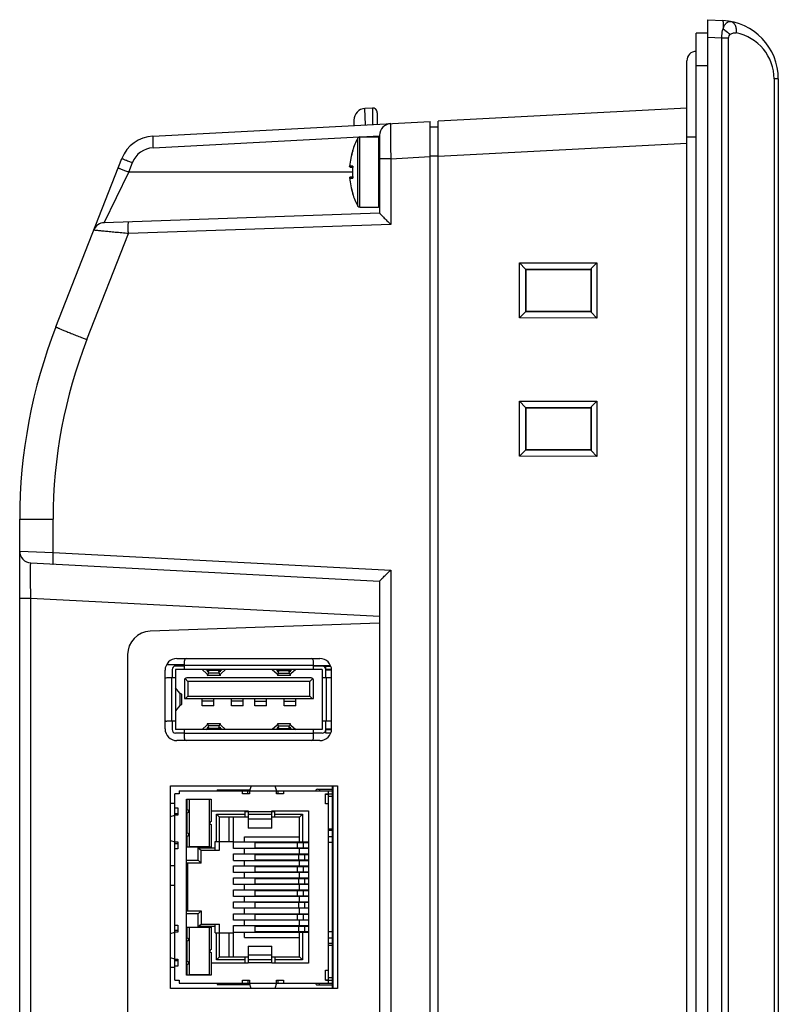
# Model space of a CAD drawing. Header units: millimetres. Extents: x 0 to 1189, y 0 to 841.
# Tile 4 of 17: x 109 to 173, y 516 to 600. Entities that reach past the tile are written whole.
import ezdxf

# ---------------------------------------------------------------- set-up
doc = ezdxf.new("R2010")
doc.units = ezdxf.units.MM
doc.header["$LTSCALE"] = 65.395
for name, color, linetype in [('CONNECTOR_GUIDE-RX10-SHAPE', 7, 'CONTINUOUS'), ('FRONT_CASE-RX10-SHAPE', 7, 'CONTINUOUS'), ('M3X8-SHAPE', 7, 'CONTINUOUS'), ('MAIN_PCB_ASSY_RX10-SHAPE', 7, 'CONTINUOUS'), ('REAR_CASE-RX10-SHAPE', 7, 'CONTINUOUS'), ('SD_COVER_RX-SHAPE', 7, 'CONTINUOUS'), ('SEAL_GASKET_RX10-SHAPE', 7, 'CONTINUOUS'), ('USB-1001-008-01001_CNC-SHAPE', 7, 'CONTINUOUS'), ('XRJM-S-01-8-8-X-SHAPE', 7, 'CONTINUOUS')]:
    doc.layers.add(name, color=color, linetype=linetype)

msp = doc.modelspace()

# ---------------------------------------------------------------- linework, layer by layer
at = {"layer": 'CONNECTOR_GUIDE-RX10-SHAPE', "color": 7, "linetype": 'Continuous'}
for p, q in [((121.995, 545.538), (134.195, 545.538)), ((120.995, 539.538), (120.995, 544.538)), ((135.195, 539.538), (135.195, 544.538)), ((134.195, 538.538), (121.995, 538.538)), ((121.445, 517.388), (121.445, 534.688)), ((121.445, 534.688), (135.695, 534.688)), ((135.695, 534.688), (135.695, 517.388)), ((135.695, 517.388), (121.445, 517.388))]:
    msp.add_line(p, q, dxfattribs=at)
for centre, start, end in [((121.995, 544.538), 90, 180), ((134.195, 544.538), 0, 90), ((121.995, 539.538), 180, 270), ((134.195, 539.538), 270, 0)]:
    msp.add_arc(centre, 1, start, end, dxfattribs=at)
at = {"layer": 'FRONT_CASE-RX10-SHAPE', "color": 7, "linetype": 'Continuous'}
for p, q in [((167.295, 384.038), (167.295, 600.038)), ((167.295, 600.038), (168.556, 599.972)), ((167.295, 598.54), (168.469, 598.479)), ((168.469, 385.598), (168.469, 598.479)), ((168.469, 598.479), (169.056, 598.479)), ((169.056, 385.598), (169.056, 598.479)), ((172.934, 594.979), (172.934, 389.097)), ((173.295, 594.979), (172.934, 594.979)), ((173.295, 594.979), (173.295, 389.097)), ((165.495, 592.496), (144.295, 591.385)), ((144.295, 392.691), (144.295, 591.385)), ((144.295, 588.389), (165.495, 589.5)), ((151.221, 579.284), (157.82, 579.291)), ((151.221, 574.592), (151.221, 579.284)), ((151.739, 578.767), (151.221, 579.284)), ((151.739, 578.767), (157.329, 578.772)), ((151.739, 578.767), (151.766, 578.767)), ((151.766, 575.11), (151.766, 578.767)), ((151.766, 578.767), (151.795, 578.738)), ((157.329, 578.772), (157.295, 578.738)), ((157.33, 578.8), (157.329, 578.772)), ((157.33, 578.8), (157.82, 579.291)), ((157.33, 578.8), (157.33, 575.076)), ((157.82, 579.291), (157.82, 574.585)), ((151.795, 575.138), (151.795, 578.738)), ((151.795, 578.738), (157.295, 578.738)), ((157.295, 578.738), (157.295, 575.138)), ((151.739, 575.109), (151.221, 574.592)), ((157.82, 574.585), (151.221, 574.592)), ((151.766, 575.11), (151.739, 575.109)), ((157.329, 575.104), (151.739, 575.109)), ((151.766, 575.11), (151.795, 575.138)), ((157.295, 575.138), (151.795, 575.138)), ((157.329, 575.104), (157.295, 575.138)), ((157.329, 575.104), (157.33, 575.076)), ((157.33, 575.076), (157.82, 574.585)), ((151.221, 567.484), (157.82, 567.491)), ((151.221, 562.792), (151.221, 567.484)), ((151.739, 566.967), (151.221, 567.484)), ((157.33, 567), (157.329, 566.972)), ((157.33, 567), (157.82, 567.491)), ((157.33, 567), (157.33, 563.276)), ((157.82, 567.491), (157.82, 562.785)), ((151.739, 566.967), (157.329, 566.972)), ((151.739, 566.967), (151.766, 566.967)), ((151.766, 563.31), (151.766, 566.967)), ((151.766, 566.967), (151.795, 566.938)), ((151.795, 563.338), (151.795, 566.938)), ((151.795, 566.938), (157.295, 566.938)), ((157.329, 566.972), (157.295, 566.938)), ((157.295, 566.938), (157.295, 563.338)), ((151.739, 563.309), (151.221, 562.792)), ((151.766, 563.31), (151.739, 563.309)), ((157.329, 563.304), (151.739, 563.309)), ((151.766, 563.31), (151.795, 563.338)), ((157.295, 563.338), (151.795, 563.338)), ((157.329, 563.304), (157.295, 563.338)), ((157.329, 563.304), (157.33, 563.276)), ((157.33, 563.276), (157.82, 562.785)), ((157.82, 562.785), (151.221, 562.792))]:
    msp.add_line(p, q, dxfattribs=at)
for centre, radius, start, end in [((168.295, 594.979), 5, 0, 87), ((168.934, 594.979), 4, 359.99999, 79.06569)]:
    msp.add_arc(centre, radius, start, end, dxfattribs=at)
for points, knots in [([(168.556, 599.972), (168.562, 599.972), (168.569, 599.95), (168.575, 599.917), (168.581, 599.856), (168.585, 599.776), (168.588, 599.673), (168.589, 599.501), (168.588, 599.363), (168.586, 599.265)], [0, 0, 0, 0, 0.02184, 0.073918, 0.157827, 0.272681, 0.41675, 0.587847, 1, 1, 1, 1]), ([(168.586, 599.265), (168.619, 599.367), (168.694, 599.549), (168.855, 599.764), (169.044, 599.889), (169.182, 599.9), (169.243, 599.888)], [0, 0, 0, 0, 0.327966, 0.595428, 0.811263, 1, 1, 1, 1]), ([(169.243, 599.888), (169.319, 599.873), (169.475, 599.788), (169.628, 599.553), (169.707, 599.247), (169.706, 599.022), (169.693, 598.906)], [0, 0, 0, 0, 0.199414, 0.429905, 0.700363, 1, 1, 1, 1]), ([(168.469, 598.479), (168.472, 598.548), (168.488, 598.813), (168.532, 599.077), (168.586, 599.265)], [0, 0, 0, 0, 0.263081, 1, 1, 1, 1]), ([(168.586, 599.265), (168.641, 599.23), (168.854, 599.082), (169.041, 598.895), (169.153, 598.738)], [0, 0, 0, 0, 0.253228, 1, 1, 1, 1]), ([(169.153, 598.738), (169.217, 598.815), (169.397, 598.923), (169.599, 598.924), (169.693, 598.906)], [0, 0, 0, 0, 0.51373, 1, 1, 1, 1]), ([(169.056, 598.479), (169.056, 598.503), (169.065, 598.597), (169.109, 598.685), (169.153, 598.738)], [0, 0, 0, 0, 0.263463, 1, 1, 1, 1])]:
    msp.add_open_spline(points, degree=3, knots=knots, dxfattribs=at)
at = {"layer": 'M3X8-SHAPE', "color": 7, "linetype": 'Continuous'}
for p, q in [((137.436, 584.142), (137.436, 589.934)), ((137.612, 584.038), (137.612, 590.038)), ((137.612, 590.038), (139.195, 590.038)), ((139.195, 590.038), (139.195, 584.038)), ((139.295, 589.938), (139.295, 588.177)), ((137.002, 588.868), (136.979, 588.868)), ((137.002, 587.547), (136.738, 587.547)), ((136.99, 587.438), (136.829, 587.438)), ((136.738, 586.53), (137.002, 586.53)), ((136.829, 586.638), (136.99, 586.638)), ((137.002, 585.208), (136.979, 585.208)), ((137.612, 584.038), (139.195, 584.038))]:
    msp.add_line(p, q, dxfattribs=at)
for centre, radius, start, end in [((142.72, 587.038), 6.025, 151.26978, 162.31417), ((137.612, 589.838), 0.2, 90, 151.26974), ((139.195, 589.938), 0.1, 0, 90), ((142.72, 587.038), 6.004, 162.33147, 175.22289), ((142.72, 587.038), 6.004, 162.24875, 175.14179), ((137.075, 588.838), 0.1, 162.31417, 201.72692), ((137.098, 588.829), 0.104, 157.5447, 162.32094), ((136.837, 587.53), 0.101, 170.35055, 172.68114), ((136.836, 587.53), 0.0996, 172.68119, 175.22051), ((142.72, 587.038), 5.745, 175.2296, 184.7704), ((142.72, 587.038), 5.74, 174.91839, 185.08161), ((137.113, 587.503), 0.119, 158.42395, 162.7235), ((136.836, 586.546), 0.1, 184.78689, 189.65488), ((142.72, 587.038), 6.004, 184.77711, 197.66853), ((142.72, 587.038), 6.004, 184.85821, 197.75125), ((137.113, 586.573), 0.119, 197.2798, 201.57935), ((137.075, 585.238), 0.1, 158.26765, 197.68583), ((142.72, 587.038), 6.025, 197.68583, 208.73022), ((137.098, 585.247), 0.104, 197.67914, 202.45548), ((137.612, 584.238), 0.2, 208.73026, 270), ((139.195, 584.138), 0.1, 270, 0)]:
    msp.add_arc(centre, radius, start, end, dxfattribs=at)
for points, knots in [([(136.829, 587.438), (136.814, 587.438), (136.786, 587.445), (136.754, 587.471), (136.738, 587.504), (136.736, 587.527), (136.737, 587.538)], [0, 0, 0, 0, 0.296204, 0.553895, 0.782279, 1, 1, 1, 1]), ([(136.737, 586.538), (136.736, 586.549), (136.738, 586.572), (136.754, 586.605), (136.786, 586.631), (136.814, 586.638), (136.829, 586.638)], [0, 0, 0, 0, 0.217747, 0.446103, 0.703795, 1, 1, 1, 1])]:
    msp.add_open_spline(points, degree=3, knots=knots, dxfattribs=at)
for points in [[(136.999, 587.538), (136.997, 587.531), (136.995, 587.523), (136.995, 587.516)], [(136.999, 586.538), (136.997, 586.545), (136.995, 586.553), (136.995, 586.56)]]:
    msp.add_open_spline(points, degree=3, dxfattribs=at)
at = {"layer": 'MAIN_PCB_ASSY_RX10-SHAPE', "color": 7, "linetype": 'Continuous'}
for p, q in [((135.295, 534.093), (135.295, 534.243)), ((135.295, 529.463), (135.295, 529.613)), ((135.295, 517.833), (135.295, 517.983))]:
    msp.add_line(p, q, dxfattribs=at)
at = {"layer": 'MAIN_PCB_ASSY_RX10-SHAPE', "color": 7, "linetype": 'Continuous', "const_width": 0.178}
msp.add_lwpolyline([(135.295, 517.388), (135.295, 534.688)], dxfattribs=at)
at = {"layer": 'REAR_CASE-RX10-SHAPE', "color": 7, "linetype": 'Continuous'}
for p, q in [((119.948, 590.109), (143.595, 591.348)), ((143.595, 392.728), (143.595, 591.348)), ((144.295, 590.855), (143.595, 590.855)), ((119.965, 589.111), (137.569, 590.033)), ((137.664, 590.038), (139.295, 590.124)), ((139.295, 590.174), (139.295, 583.537)), ((111.688, 573.834), (117.311, 588.206)), ((140.242, 588.177), (139.295, 588.177)), ((140.242, 588.177), (143.595, 588.353)), ((140.242, 588.177), (140.242, 582.572)), ((144.295, 588.389), (143.595, 588.389)), ((117.893, 587.038), (118.208, 587.842)), ((115.812, 582.718), (117.893, 587.038)), ((136.975, 587.038), (117.893, 587.038)), ((139.295, 583.538), (115.812, 582.718)), ((140.242, 582.572), (117.866, 581.791)), ((114.325, 572.741), (117.866, 581.791)), ((113.858, 572.925), (114.09, 572.833)), ((114.09, 572.833), (114.325, 572.741)), ((108.595, 398.358), (108.595, 557.438)), ((108.595, 557.438), (111.438, 557.438)), ((111.438, 554.597), (111.438, 557.438)), ((108.595, 554.696), (111.438, 554.597)), ((111.438, 554.597), (140.242, 553.087)), ((109.542, 553.697), (139.295, 552.138)), ((140.242, 553.087), (140.242, 415.689)), ((139.295, 552.139), (139.295, 416.637)), ((108.595, 550.701), (109.542, 550.701)), ((109.542, 418.075), (109.542, 550.701)), ((109.542, 550.701), (139.295, 549.142)), ((139.295, 548.551), (119.725, 547.867)), ((117.795, 545.869), (117.795, 425.908)), ((122.645, 544.989), (121.11, 545)), ((135.095, 544.902), (133.645, 544.912)), ((121.077, 543.876), (120.995, 543.875)), ((120.995, 540.188), (121.114, 540.191)), ((132.43, 534.688), (135.295, 534.638)), ((121.445, 533.196), (121.835, 533.203)), ((121.445, 527.88), (121.835, 527.873)), ((121.445, 526.196), (121.835, 526.203)), ((121.445, 519.196), (121.836, 519.203))]:
    msp.add_line(p, q, dxfattribs=at)
for centre, radius, start, end in [((140.295, 590.174), 1, 93, 180), ((120.105, 587.113), 3, 93, 158.632), ((120.07, 587.113), 2, 93.00017, 158.63183), ((115.847, 581.719), 1, 92, 158.632), ((153.595, 557.438), 45, 158.632, 180), ((153.438, 557.438), 42, 158.63209, 179.99991), ((109.595, 554.696), 1, 180, 267), ((119.795, 545.869), 2, 92, 180)]:
    msp.add_arc(centre, radius, start, end, dxfattribs=at)
for points, knots in [([(140.242, 591.173), (140.241, 591.173), (140.239, 591.166), (140.237, 591.156), (140.235, 591.137), (140.232, 591.1), (140.229, 591.034), (140.226, 590.935), (140.224, 590.81), (140.222, 590.659), (140.221, 590.485), (140.221, 590.209), (140.222, 589.819), (140.226, 589.308), (140.233, 588.754), (140.239, 588.372), (140.242, 588.177)], [0, 0, 0, 0, 0.001499, 0.00523, 0.011309, 0.019751, 0.043657, 0.076741, 0.118699, 0.169133, 0.227558, 0.29342, 0.444844, 0.617599, 0.80504, 1, 1, 1, 1]), ([(119.948, 590.109), (119.946, 590.109), (119.944, 590.1), (119.942, 590.087), (119.94, 590.062), (119.938, 590.013), (119.937, 589.929), (119.938, 589.807), (119.942, 589.658), (119.95, 589.422), (119.959, 589.238), (119.965, 589.111)], [0, 0, 0, 0, 0.005896, 0.020644, 0.044649, 0.077786, 0.170138, 0.294288, 0.445529, 0.618013, 1, 1, 1, 1]), ([(117.311, 588.206), (117.311, 588.205), (117.32, 588.202), (117.329, 588.196), (117.352, 588.187), (117.38, 588.174), (117.417, 588.158), (117.481, 588.132), (117.578, 588.092), (117.712, 588.038), (117.866, 587.977), (118.033, 587.911), (118.148, 587.865), (118.208, 587.842)], [0, 0, 0, 0, 0.004945, 0.019268, 0.042934, 0.075753, 0.117394, 0.167504, 0.291169, 0.442209, 0.614993, 0.803326, 1, 1, 1, 1]), ([(116.997, 587.402), (116.996, 587.401), (117.005, 587.398), (117.014, 587.392), (117.037, 587.383), (117.065, 587.37), (117.103, 587.355), (117.167, 587.328), (117.264, 587.288), (117.398, 587.234), (117.551, 587.173), (117.718, 587.107), (117.834, 587.061), (117.893, 587.038)], [0, 0, 0, 0, 0.004945, 0.019268, 0.042934, 0.075753, 0.117394, 0.167504, 0.291169, 0.442209, 0.614993, 0.803326, 1, 1, 1, 1]), ([(139.295, 583.537), (139.295, 583.532), (139.306, 583.52), (139.323, 583.497), (139.354, 583.463), (139.411, 583.4), (139.502, 583.306), (139.627, 583.178), (139.768, 583.037), (139.974, 582.833), (140.134, 582.677), (140.242, 582.572)], [0, 0, 0, 0, 0.010133, 0.032739, 0.066793, 0.110755, 0.222318, 0.356728, 0.506272, 0.665652, 1, 1, 1, 1]), ([(117.866, 581.791), (117.861, 581.918), (117.856, 582.103), (117.855, 582.339), (117.856, 582.488), (117.859, 582.611), (117.864, 582.701), (117.87, 582.758), (117.876, 582.782), (117.881, 582.79), (117.883, 582.79)], [0, 0, 0, 0, 0.381021, 0.5531, 0.704031, 0.828003, 0.920362, 0.97781, 0.992997, 1, 1, 1, 1]), ([(117.866, 581.791), (117.674, 581.809), (117.3, 581.844), (116.757, 581.895), (116.255, 581.943), (115.872, 581.981), (115.6, 582.008), (115.427, 582.025), (115.277, 582.041), (115.152, 582.054), (115.053, 582.065), (114.987, 582.072), (114.95, 582.077), (114.93, 582.079), (114.923, 582.082), (114.915, 582.082), (114.915, 582.083)], [0, 0, 0, 0, 0.194322, 0.380502, 0.552339, 0.703722, 0.769917, 0.828858, 0.879921, 0.922533, 0.956196, 0.980507, 0.989055, 0.995158, 0.998805, 1, 1, 1, 1]), ([(111.688, 573.834), (111.687, 573.83), (111.706, 573.821), (111.728, 573.806), (111.779, 573.782), (111.845, 573.752), (111.931, 573.713), (112.081, 573.648), (112.311, 573.551), (112.63, 573.419), (113.003, 573.267), (113.418, 573.1), (113.708, 572.985), (113.858, 572.925)], [0, 0, 0, 0, 0.004998, 0.018777, 0.041476, 0.072958, 0.113021, 0.161374, 0.281543, 0.430051, 0.602669, 0.794475, 1, 1, 1, 1]), ([(111.438, 554.597), (111.431, 554.469), (111.423, 554.285), (111.417, 554.05), (111.416, 553.901), (111.417, 553.777), (111.42, 553.687), (111.426, 553.63), (111.431, 553.606), (111.435, 553.598), (111.438, 553.598)], [0, 0, 0, 0, 0.38109, 0.55317, 0.704088, 0.828041, 0.920382, 0.977817, 0.993, 1, 1, 1, 1]), ([(109.542, 550.701), (109.539, 550.896), (109.533, 551.279), (109.526, 551.834), (109.522, 552.346), (109.521, 552.736), (109.521, 553.011), (109.522, 553.186), (109.524, 553.337), (109.526, 553.462), (109.529, 553.56), (109.532, 553.625), (109.535, 553.663), (109.537, 553.682), (109.539, 553.691), (109.541, 553.697), (109.542, 553.697)], [0, 0, 0, 0, 0.195113, 0.382764, 0.555736, 0.70731, 0.773198, 0.831614, 0.881998, 0.923866, 0.956829, 0.980581, 0.98894, 0.994933, 0.998576, 1, 1, 1, 1]), ([(139.295, 552.139), (139.295, 552.144), (139.306, 552.156), (139.322, 552.178), (139.353, 552.212), (139.41, 552.273), (139.501, 552.366), (139.626, 552.49), (139.767, 552.63), (139.974, 552.831), (140.134, 552.984), (140.242, 553.087)], [0, 0, 0, 0, 0.010002, 0.032374, 0.066141, 0.109817, 0.220945, 0.355202, 0.504869, 0.66459, 1, 1, 1, 1])]:
    msp.add_open_spline(points, degree=3, knots=knots, dxfattribs=at)
at = {"layer": 'SD_COVER_RX-SHAPE', "color": 7, "linetype": 'Continuous'}
for p, q in [((138.674, 592.503), (138.042, 592.47)), ((138.092, 591.06), (138.042, 592.47)), ((138.674, 592.503), (138.693, 591.092)), ((137.095, 591.471), (137.095, 591.008)), ((139.095, 592.104), (139.095, 591.113))]:
    msp.add_line(p, q, dxfattribs=at)
for centre, radius, start, end in [((138.095, 591.471), 1, 93, 180), ((138.695, 592.104), 0.4, 0, 93)]:
    msp.add_arc(centre, radius, start, end, dxfattribs=at)
at = {"layer": 'SEAL_GASKET_RX10-SHAPE', "color": 7, "linetype": 'Continuous'}
for p, q in [((166.295, 388.19), (166.295, 598.886)), ((167.295, 598.886), (166.295, 598.886)), ((165.495, 390.538), (165.495, 596.538)), ((167.295, 596.088), (166.295, 596.088)), ((165.495, 590.038), (166.295, 590.038))]:
    msp.add_line(p, q, dxfattribs=at)
msp.add_arc((166.295, 596.538), 0.8, 90, 180, dxfattribs=at)
at = {"layer": 'USB-1001-008-01001_CNC-SHAPE', "color": 7, "linetype": 'Continuous'}
for p, q in [((122.645, 544.598), (122.645, 545.348)), ((133.645, 544.598), (133.645, 545.348)), ((121.595, 544.598), (121.595, 543.888)), ((122.645, 544.898), (121.895, 544.898)), ((121.895, 544.598), (121.895, 539.478)), ((134.395, 544.598), (121.895, 544.598)), ((133.645, 544.948), (122.645, 544.948)), ((124.155, 544.596), (124.566, 544.218)), ((124.581, 544.506), (124.481, 544.598)), ((124.665, 544.506), (124.581, 544.506)), ((124.679, 544.598), (124.665, 544.512)), ((124.691, 544.282), (124.728, 544.518)), ((124.728, 544.518), (124.719, 544.598)), ((125.583, 544.518), (124.728, 544.518)), ((125.583, 544.518), (125.591, 544.598)), ((125.62, 544.282), (125.583, 544.518)), ((125.632, 544.598), (125.646, 544.512)), ((125.73, 544.506), (125.646, 544.506)), ((125.73, 544.506), (125.829, 544.598)), ((126.155, 544.596), (125.744, 544.218)), ((130.134, 544.596), (130.545, 544.218)), ((130.56, 544.506), (130.46, 544.598)), ((130.56, 544.506), (130.644, 544.506)), ((130.657, 544.598), (130.644, 544.512)), ((130.669, 544.282), (130.707, 544.518)), ((130.707, 544.518), (130.698, 544.598)), ((130.707, 544.518), (131.561, 544.518)), ((131.561, 544.518), (131.57, 544.598)), ((131.599, 544.282), (131.561, 544.518)), ((131.611, 544.598), (131.624, 544.512)), ((131.624, 544.506), (131.708, 544.506)), ((131.708, 544.506), (131.808, 544.598)), ((132.134, 544.596), (131.723, 544.218)), ((134.395, 544.898), (133.645, 544.898)), ((134.395, 544.598), (134.395, 539.478)), ((134.695, 543.888), (134.695, 544.898)), ((134.695, 544.898), (135.095, 544.898)), ((135.095, 544.598), (134.695, 544.598)), ((135.095, 544.548), (134.695, 544.548)), ((135.095, 544.898), (135.12, 544.917)), ((135.186, 544.665), (135.095, 544.598)), ((121.895, 543.888), (121.145, 543.888)), ((121.545, 543.888), (121.545, 540.188)), ((122.645, 543.688), (122.645, 542.138)), ((122.945, 543.588), (122.703, 543.829)), ((133.445, 543.888), (122.845, 543.888)), ((122.945, 543.588), (122.945, 542.338)), ((133.345, 543.588), (122.945, 543.588)), ((125.688, 544.098), (124.622, 544.098)), ((125.62, 544.282), (124.691, 544.282)), ((131.667, 544.098), (130.601, 544.098)), ((130.669, 544.282), (131.599, 544.282)), ((133.345, 543.588), (133.586, 543.829)), ((133.345, 542.338), (133.345, 543.588)), ((133.645, 542.138), (133.645, 543.688)), ((135.145, 543.888), (134.395, 543.888)), ((134.745, 543.888), (134.745, 540.188)), ((122.265, 542.572), (121.895, 543.039)), ((122.265, 542.572), (122.265, 541.539)), ((122.395, 542.494), (122.395, 541.617)), ((122.645, 542.138), (133.645, 542.138)), ((122.745, 542.138), (122.945, 542.338)), ((122.945, 542.338), (133.345, 542.338)), ((124.145, 541.508), (124.145, 542.138)), ((125.145, 541.89), (124.145, 541.89)), ((125.145, 541.508), (125.145, 542.138)), ((126.645, 541.508), (126.645, 542.138)), ((127.645, 541.89), (126.645, 541.89)), ((127.645, 541.508), (127.645, 542.138)), ((128.645, 541.508), (128.645, 542.138)), ((128.645, 541.89), (129.645, 541.89)), ((129.645, 541.508), (129.645, 542.138)), ((131.145, 541.508), (131.145, 542.138)), ((131.145, 541.89), (132.145, 541.89)), ((132.145, 541.508), (132.145, 542.138)), ((133.545, 542.138), (133.345, 542.338)), ((122.265, 541.539), (121.895, 541.073)), ((125.145, 541.508), (124.145, 541.508)), ((127.645, 541.508), (126.645, 541.508)), ((129.645, 541.508), (128.645, 541.508)), ((132.145, 541.508), (131.145, 541.508)), ((121.895, 540.188), (121.145, 540.188)), ((121.595, 540.188), (121.595, 539.478)), ((135.145, 540.188), (134.395, 540.188)), ((134.695, 539.178), (134.695, 540.188)), ((134.395, 539.478), (121.895, 539.478)), ((122.645, 538.728), (122.645, 539.478)), ((124.566, 539.858), (124.155, 539.48)), ((124.481, 539.478), (124.581, 539.57)), ((124.665, 539.57), (124.581, 539.57)), ((125.688, 539.978), (124.622, 539.978)), ((124.665, 539.564), (124.679, 539.478)), ((124.728, 539.558), (124.691, 539.794)), ((125.62, 539.794), (124.691, 539.794)), ((124.719, 539.478), (124.728, 539.558)), ((125.583, 539.558), (124.728, 539.558)), ((125.583, 539.558), (125.62, 539.794)), ((125.591, 539.478), (125.583, 539.558)), ((125.646, 539.564), (125.632, 539.478)), ((125.73, 539.57), (125.646, 539.57)), ((125.829, 539.478), (125.73, 539.57)), ((125.744, 539.858), (126.155, 539.48)), ((130.545, 539.858), (130.134, 539.48)), ((130.46, 539.478), (130.56, 539.57)), ((130.56, 539.57), (130.644, 539.57)), ((131.667, 539.978), (130.601, 539.978)), ((130.644, 539.564), (130.657, 539.478)), ((130.707, 539.558), (130.669, 539.794)), ((130.669, 539.794), (131.599, 539.794)), ((130.698, 539.478), (130.707, 539.558)), ((130.707, 539.558), (131.561, 539.558)), ((131.561, 539.558), (131.599, 539.794)), ((131.57, 539.478), (131.561, 539.558)), ((131.624, 539.564), (131.611, 539.478)), ((131.624, 539.57), (131.708, 539.57)), ((131.808, 539.478), (131.708, 539.57)), ((131.723, 539.858), (132.134, 539.48)), ((133.645, 538.728), (133.645, 539.478)), ((134.695, 539.528), (135.095, 539.528)), ((134.695, 539.478), (135.095, 539.478)), ((135.095, 539.478), (135.186, 539.411)), ((122.645, 539.178), (121.895, 539.178)), ((133.645, 539.128), (122.645, 539.128)), ((134.395, 539.178), (133.645, 539.178)), ((135.095, 539.178), (134.695, 539.178)), ((135.12, 539.16), (135.095, 539.178))]:
    msp.add_line(p, q, dxfattribs=at)
for centre, radius, start, end in [((122.845, 545.348), 0.2, 108.13162, 180), ((133.445, 545.348), 0.2, 0, 71.86838), ((121.895, 544.598), 0.3, 90, 180), ((134.395, 544.598), 0.3, 0, 90), ((135.095, 544.348), 0.2, 59.89461, 90), ((121.145, 543.688), 0.2, 90, 138.80811), ((122.845, 543.688), 0.2, 90, 180), ((133.445, 543.688), 0.2, 0, 90), ((135.145, 543.688), 0.2, 75.47615, 90), ((121.145, 540.388), 0.2, 221.19189, 270), ((135.145, 540.388), 0.2, 270, 284.52385), ((121.895, 539.478), 0.3, 180, 270), ((134.395, 539.478), 0.3, 270, 0), ((135.095, 539.728), 0.2, 270, 300.10539), ((122.845, 538.728), 0.2, 180, 251.86838), ((133.445, 538.728), 0.2, 288.13162, 0)]:
    msp.add_arc(centre, radius, start, end, dxfattribs=at)
for centre, major_axis, ratio, start_param, end_param in [((124.622, 544.898), (0, 0.5), 0.13347, -3.812692, -2.452812), ((125.688, 544.898), (0, 0.5), 0.13347, 2.452812, 3.812692), ((130.601, 544.898), (0, 0.5), 0.13347, -3.812692, -2.452812), ((131.667, 544.898), (0, 0.5), 0.13347, 2.452812, 3.812692), ((124.622, 544.898), (0, 0.8), 0.13347, 2.587557, 3.83388), ((125.688, 544.898), (0, 0.8), 0.13347, -3.83388, -2.587557), ((130.601, 544.898), (0, 0.8), 0.13347, 2.587557, 3.83388), ((131.667, 544.898), (0, 0.8), 0.13347, -3.83388, -2.587557), ((121.351, 542.494), (1.044, 0), 0.154639, 0, 0.504249), ((121.351, 541.617), (1.044, 0), 0.154639, -0.504249, 0), ((124.622, 539.178), (0, 0.8), 0.13347, -0.692287, 0.554036), ((124.622, 539.178), (0, 0.5), 0.13347, 5.594405, 6.954284), ((125.688, 539.178), (0, 0.8), 0.13347, 5.72915, 6.975472), ((125.688, 539.178), (0, 0.5), 0.13347, -0.671099, 0.68878), ((130.601, 539.178), (0, 0.8), 0.13347, -0.692287, 0.554036), ((130.601, 539.178), (0, 0.5), 0.13347, 5.594405, 6.954284), ((131.667, 539.178), (0, 0.8), 0.13347, 5.72915, 6.975472), ((131.667, 539.178), (0, 0.5), 0.13347, -0.671099, 0.68878)]:
    msp.add_ellipse(centre, major_axis=major_axis, ratio=ratio, start_param=start_param, end_param=end_param, dxfattribs=at)
at = {"layer": 'XRJM-S-01-8-8-X-SHAPE', "color": 7, "linetype": 'Continuous'}
for p, q in [((125.435, 534.338), (125.435, 534.238)), ((125.435, 534.338), (128.216, 534.338)), ((128.328, 534.688), (128.185, 534.238)), ((130.342, 534.688), (130.485, 534.238)), ((133.98, 534.388), (135.295, 534.388)), ((134.155, 534.388), (134.155, 534.238)), ((121.835, 518.088), (121.835, 533.988)), ((122.185, 533.988), (121.835, 533.988)), ((122.185, 534.238), (122.185, 533.988)), ((122.185, 534.238), (135.295, 534.238)), ((122.835, 518.538), (122.835, 533.538)), ((122.835, 533.538), (124.935, 533.538)), ((122.885, 532.633), (122.885, 533.538)), ((123.035, 533.498), (123.035, 529.498)), ((124.785, 533.498), (123.035, 533.498)), ((124.785, 529.498), (124.785, 533.498)), ((124.935, 533.538), (124.935, 531.623)), ((127.585, 533.988), (127.585, 534.238)), ((128.185, 533.988), (127.585, 533.988)), ((128.05, 533.988), (128.05, 534.238)), ((128.185, 534.238), (128.185, 533.988)), ((130.485, 533.988), (130.485, 534.238)), ((131.085, 533.988), (130.485, 533.988)), ((130.62, 534.238), (130.62, 533.988)), ((131.085, 534.238), (131.085, 533.988)), ((134.685, 533.138), (134.685, 533.988)), ((134.685, 533.988), (135.295, 533.988)), ((134.915, 533.938), (134.685, 533.938)), ((134.915, 533.938), (134.915, 533.138)), ((135.295, 533.758), (134.915, 533.758)), ((134.935, 533.988), (134.935, 534.238)), ((121.835, 532.788), (122.085, 532.788)), ((122.085, 532.788), (122.085, 532.188)), ((134.935, 533.138), (134.685, 533.138)), ((134.935, 518.938), (134.935, 533.138)), ((121.445, 532.071), (121.835, 532.188)), ((121.835, 532.323), (122.085, 532.323)), ((122.085, 532.188), (121.835, 532.188)), ((122.885, 530.633), (122.885, 532.383)), ((124.935, 532.538), (128.085, 532.538)), ((125.375, 529.938), (125.375, 532.253)), ((125.635, 531.993), (125.375, 532.253)), ((125.375, 532.253), (127.825, 532.253)), ((125.635, 529.188), (125.635, 531.993)), ((128.085, 531.993), (125.635, 531.993)), ((126.435, 531.993), (126.435, 529.938)), ((126.835, 529.938), (126.835, 531.993)), ((127.825, 531.993), (127.825, 532.538)), ((127.825, 532.493), (128.085, 532.493)), ((128.085, 532.538), (128.085, 531.071)), ((128.085, 532.498), (130.085, 532.498)), ((128.085, 532.252), (130.085, 532.252)), ((128.085, 531.848), (130.085, 531.848)), ((130.085, 531.071), (130.085, 532.538)), ((130.085, 532.538), (133.235, 532.538)), ((130.085, 532.493), (130.365, 532.493)), ((132.465, 531.993), (130.085, 531.993)), ((130.365, 531.993), (130.365, 532.538)), ((130.365, 532.253), (132.724, 532.253)), ((132.465, 531.993), (132.724, 532.253)), ((132.465, 529.838), (132.465, 531.993)), ((132.724, 532.253), (132.724, 529.888)), ((133.235, 532.538), (133.235, 519.538)), ((124.935, 531.373), (124.935, 529.448)), ((130.085, 531.071), (128.085, 531.071)), ((134.935, 531.018), (135.295, 531.018)), ((122.885, 529.448), (122.885, 530.383)), ((127.765, 529.888), (127.765, 530.338)), ((127.765, 530.338), (132.465, 530.338)), ((135.295, 530.858), (134.935, 530.858)), ((134.935, 530.358), (135.295, 530.358)), ((121.445, 530.005), (121.835, 529.888)), ((121.835, 529.888), (122.085, 529.888)), ((121.835, 529.753), (122.085, 529.753)), ((122.085, 529.288), (121.835, 529.288)), ((122.085, 529.888), (122.085, 529.288)), ((124.935, 529.448), (122.885, 529.448)), ((123.035, 529.498), (124.785, 529.498)), ((123.802, 528.328), (123.802, 529.388)), ((123.802, 529.388), (124.061, 529.188)), ((123.802, 529.388), (125.255, 529.388)), ((125.255, 529.188), (125.255, 529.938)), ((125.255, 529.938), (126.835, 529.938)), ((126.835, 529.328), (126.835, 529.888)), ((126.835, 529.888), (133.235, 529.888)), ((133.235, 529.328), (126.835, 529.328)), ((127.765, 528.868), (127.765, 529.328)), ((128.691, 529.378), (128.691, 529.838)), ((128.691, 529.838), (133.235, 529.838)), ((128.691, 529.378), (133.235, 529.378)), ((132.299, 529.378), (132.299, 529.838)), ((132.465, 528.818), (132.465, 529.378)), ((132.798, 529.378), (132.798, 529.838)), ((132.877, 529.838), (132.877, 529.888)), ((132.877, 529.328), (132.877, 529.378)), ((133.135, 529.838), (133.135, 529.888)), ((133.135, 529.328), (133.135, 529.378)), ((135.295, 529.838), (134.935, 529.838)), ((124.061, 528.068), (124.061, 529.188)), ((124.061, 529.188), (125.635, 529.188)), ((126.835, 528.308), (126.835, 528.868)), ((126.835, 528.868), (133.235, 528.868)), ((128.691, 528.358), (128.691, 528.818)), ((128.691, 528.818), (133.235, 528.818)), ((132.414, 528.358), (132.414, 528.818)), ((132.877, 528.818), (132.877, 528.868)), ((132.912, 528.358), (132.912, 528.818)), ((133.135, 528.818), (133.135, 528.868)), ((122.835, 528.328), (123.802, 528.328)), ((124.061, 528.068), (122.835, 528.068)), ((122.87, 527.838), (122.835, 527.838)), ((122.87, 527.838), (122.87, 528.068)), ((122.941, 524.008), (122.941, 528.068)), ((123.802, 528.328), (124.061, 528.068)), ((126.835, 528.308), (133.235, 528.308)), ((126.835, 527.288), (126.835, 527.848)), ((126.835, 527.848), (133.235, 527.848)), ((127.765, 527.848), (127.765, 528.308)), ((128.691, 528.358), (133.235, 528.358)), ((128.691, 527.338), (128.691, 527.798)), ((128.691, 527.798), (133.235, 527.798)), ((132.299, 527.338), (132.299, 527.798)), ((132.465, 527.798), (132.465, 528.358)), ((132.798, 527.338), (132.798, 527.798)), ((132.877, 528.308), (132.877, 528.358)), ((132.877, 527.798), (132.877, 527.848)), ((133.135, 528.308), (133.135, 528.358)), ((133.135, 527.798), (133.135, 527.848)), ((133.235, 527.288), (126.835, 527.288)), ((126.835, 526.268), (126.835, 526.828)), ((126.835, 526.828), (133.235, 526.828)), ((127.765, 526.828), (127.765, 527.288)), ((128.691, 527.338), (133.235, 527.338)), ((128.691, 526.318), (128.691, 526.778)), ((128.691, 526.778), (133.235, 526.778)), ((132.414, 526.318), (132.414, 526.778)), ((132.465, 526.778), (132.465, 527.338)), ((132.877, 527.288), (132.877, 527.338)), ((132.877, 526.828), (132.877, 526.778)), ((132.912, 526.318), (132.912, 526.778)), ((133.135, 527.288), (133.135, 527.338)), ((133.135, 526.828), (133.135, 526.778)), ((133.235, 526.268), (126.835, 526.268)), ((127.765, 525.808), (127.765, 526.268)), ((128.691, 526.318), (133.235, 526.318)), ((132.465, 525.758), (132.465, 526.318)), ((132.877, 526.318), (132.877, 526.268)), ((133.135, 526.318), (133.135, 526.268)), ((126.835, 525.248), (126.835, 525.808)), ((126.835, 525.808), (133.235, 525.808)), ((133.235, 525.248), (126.835, 525.248)), ((127.765, 524.788), (127.765, 525.248)), ((128.691, 525.298), (128.691, 525.758)), ((128.691, 525.758), (133.235, 525.758)), ((128.691, 525.298), (133.235, 525.298)), ((132.299, 525.298), (132.299, 525.758)), ((132.465, 524.738), (132.465, 525.298)), ((132.798, 525.298), (132.798, 525.758)), ((132.877, 525.758), (132.877, 525.808)), ((132.877, 525.248), (132.877, 525.298)), ((133.135, 525.758), (133.135, 525.808)), ((133.135, 525.248), (133.135, 525.298)), ((122.835, 524.238), (122.87, 524.238)), ((122.87, 524.008), (122.87, 524.238)), ((126.835, 524.228), (126.835, 524.788)), ((126.835, 524.788), (133.235, 524.788)), ((133.235, 524.228), (126.835, 524.228)), ((127.765, 523.768), (127.765, 524.228)), ((128.691, 524.278), (128.691, 524.738)), ((128.691, 524.738), (133.235, 524.738)), ((128.691, 524.278), (133.235, 524.278)), ((132.414, 524.278), (132.414, 524.738)), ((132.465, 523.718), (132.465, 524.278)), ((132.877, 524.788), (132.877, 524.738)), ((132.877, 524.278), (132.877, 524.228)), ((132.912, 524.278), (132.912, 524.738)), ((133.135, 524.788), (133.135, 524.738)), ((133.135, 524.278), (133.135, 524.228)), ((122.835, 524.008), (124.061, 524.008)), ((123.802, 523.748), (122.835, 523.748)), ((124.061, 524.008), (123.802, 523.748)), ((123.802, 522.688), (123.802, 523.748)), ((124.061, 524.008), (124.061, 522.888)), ((126.835, 523.208), (126.835, 523.768)), ((126.835, 523.768), (133.235, 523.768)), ((128.691, 523.258), (128.691, 523.718)), ((128.691, 523.718), (133.235, 523.718)), ((132.299, 523.258), (132.299, 523.718)), ((132.798, 523.258), (132.798, 523.718)), ((132.877, 523.768), (132.877, 523.718)), ((133.135, 523.768), (133.135, 523.718)), ((121.835, 522.788), (122.085, 522.788)), ((122.085, 522.788), (122.085, 522.188)), ((122.885, 521.693), (122.885, 522.628)), ((122.885, 522.628), (124.935, 522.628)), ((123.035, 522.578), (123.035, 518.578)), ((124.785, 522.578), (123.035, 522.578)), ((123.802, 522.688), (124.061, 522.888)), ((125.255, 522.688), (123.802, 522.688)), ((124.061, 522.888), (125.635, 522.888)), ((124.785, 518.578), (124.785, 522.578)), ((124.935, 522.628), (124.935, 520.703)), ((125.255, 522.138), (125.255, 522.888)), ((125.635, 520.083), (125.635, 522.888)), ((133.235, 523.208), (126.835, 523.208)), ((126.835, 522.188), (126.835, 522.748)), ((126.835, 522.748), (133.235, 522.748)), ((127.765, 522.748), (127.765, 523.208)), ((128.691, 523.258), (133.235, 523.258)), ((128.691, 522.238), (128.691, 522.698)), ((128.691, 522.698), (133.235, 522.698)), ((132.414, 522.238), (132.414, 522.698)), ((132.465, 522.698), (132.465, 523.258)), ((132.877, 523.258), (132.877, 523.208)), ((132.877, 522.748), (132.877, 522.698)), ((132.912, 522.238), (132.912, 522.698)), ((133.135, 523.258), (133.135, 523.208)), ((133.135, 522.748), (133.135, 522.698)), ((121.445, 522.071), (121.835, 522.188)), ((122.085, 522.323), (121.835, 522.323)), ((122.085, 522.188), (121.835, 522.188)), ((125.255, 522.138), (126.835, 522.138)), ((125.375, 519.823), (125.375, 522.138)), ((126.435, 522.138), (126.435, 520.083)), ((126.835, 522.188), (133.235, 522.188)), ((126.835, 520.083), (126.835, 522.138)), ((127.765, 521.738), (127.765, 522.188)), ((127.765, 521.738), (132.465, 521.738)), ((128.691, 522.238), (133.235, 522.238)), ((132.465, 520.083), (132.465, 522.238)), ((132.724, 522.188), (132.724, 519.823)), ((132.877, 522.238), (132.877, 522.188)), ((133.135, 522.238), (133.135, 522.188)), ((134.935, 522.238), (135.295, 522.238)), ((134.935, 521.718), (135.295, 521.718)), ((122.885, 519.693), (122.885, 521.443)), ((128.085, 521.005), (128.085, 519.538)), ((128.085, 521.005), (130.085, 521.005)), ((130.085, 519.538), (130.085, 521.005)), ((135.295, 521.218), (134.935, 521.218)), ((135.295, 521.058), (134.935, 521.058)), ((121.835, 519.888), (121.445, 520.005)), ((124.935, 520.453), (124.935, 518.538)), ((125.635, 520.083), (125.375, 519.823)), ((125.635, 520.083), (128.085, 520.083)), ((127.825, 519.538), (127.825, 520.083)), ((130.085, 520.228), (128.085, 520.228)), ((130.085, 520.083), (132.465, 520.083)), ((130.365, 520.083), (130.365, 519.538)), ((132.465, 520.083), (132.724, 519.823)), ((121.835, 519.888), (122.085, 519.888)), ((122.085, 519.753), (121.835, 519.753)), ((122.085, 519.288), (121.835, 519.288)), ((122.085, 519.888), (122.085, 519.288)), ((122.885, 518.538), (122.885, 519.443)), ((128.085, 519.538), (124.935, 519.538)), ((127.825, 519.823), (125.375, 519.823)), ((127.825, 519.583), (128.085, 519.583)), ((130.085, 519.824), (128.085, 519.824)), ((130.085, 519.578), (128.085, 519.578)), ((130.085, 519.583), (130.365, 519.583)), ((133.235, 519.538), (130.085, 519.538)), ((132.724, 519.823), (130.365, 519.823)), ((124.935, 518.538), (122.835, 518.538)), ((123.035, 518.578), (124.785, 518.578)), ((134.685, 518.088), (134.685, 518.938)), ((134.685, 518.938), (134.935, 518.938)), ((134.915, 518.938), (134.915, 518.138)), ((134.915, 518.318), (135.295, 518.318)), ((121.835, 518.088), (122.185, 518.088)), ((122.185, 518.088), (122.185, 517.838)), ((122.185, 517.838), (135.295, 517.838)), ((125.435, 517.838), (125.435, 517.738)), ((125.435, 517.738), (128.216, 517.738)), ((127.585, 517.838), (127.585, 518.088)), ((127.585, 518.088), (128.185, 518.088)), ((128.05, 518.088), (128.05, 517.838)), ((128.185, 518.088), (128.185, 517.838)), ((128.328, 517.388), (128.185, 517.838)), ((130.485, 517.838), (130.342, 517.388)), ((130.485, 517.838), (130.485, 518.088)), ((130.485, 518.088), (131.085, 518.088)), ((130.62, 518.088), (130.62, 517.838)), ((131.085, 518.088), (131.085, 517.838)), ((133.98, 517.688), (135.295, 517.688)), ((134.155, 517.688), (134.155, 517.838)), ((134.685, 518.138), (134.915, 518.138)), ((134.685, 518.088), (135.295, 518.088)), ((134.935, 517.838), (134.935, 518.088))]:
    msp.add_line(p, q, dxfattribs=at)
for centre, radius, start, end in [((133.98, 534.238), 0.15, 89.99856, 180), ((122.885, 532.508), 0.125, 270, 90), ((124.935, 531.498), 0.125, 90, 270), ((122.885, 530.508), 0.125, 270, 90), ((122.885, 521.568), 0.125, 270, 90), ((124.935, 520.578), 0.125, 90, 270), ((122.885, 519.568), 0.125, 270, 90), ((133.98, 517.838), 0.15, 180, 270.00144)]:
    msp.add_arc(centre, radius, start, end, dxfattribs=at)

doc.saveas('drawing.dxf')
